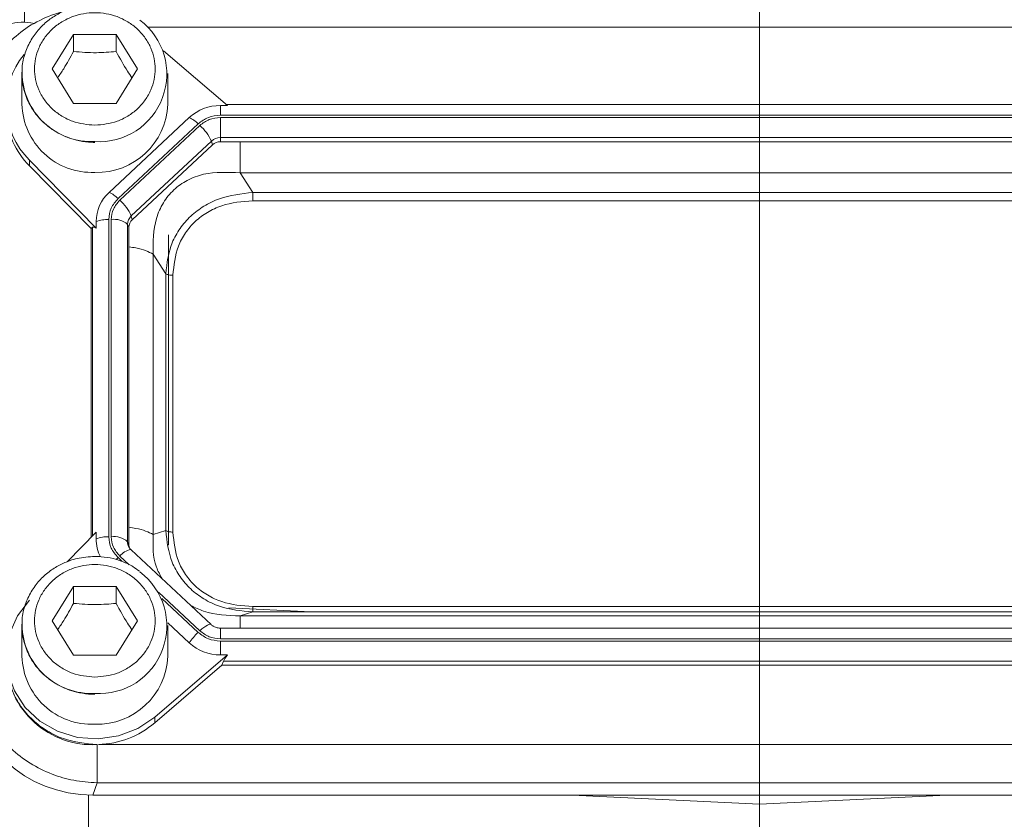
# Model space of a CAD drawing. Header units: inches. Extents: x 0.3 to 33.9, y 0.2 to 21.7.
# Tile 5 of 20: x 5.7 to 8.2, y 8.3 to 10.3. Entities that reach past the tile are written whole.
import ezdxf

# ---------------------------------------------------------------- set-up
doc = ezdxf.new("R2010")
doc.units = ezdxf.units.IN
doc.header["$MEASUREMENT"] = 0
doc.layers.add('SLD-0', color=7, linetype='Continuous', lineweight=15)
doc.styles.add('SLDTEXTSTYLE0', font='TXT', dxfattribs={"width": 0.75})
doc.dimstyles.new('SLDDIMSTYLE2', dxfattribs={"dimtxt": 0.25, "dimasz": 0.13, "dimexe": 0, "dimexo": 0.0625, "dimgap": 0.0625, "dimtad": 0, "dimtih": 1, "dimtoh": 1, "dimdec": 4, "dimrnd": 1e-09, "dimzin": 4, "dimdsep": 46, "dimtxsty": 'SLDTEXTSTYLE0', "dimsah": 1, "dimcen": 0.09, "dimadec": 0, "dimazin": 1, "dimtfac": 1, "dimtdec": 4, "dimtofl": 0, "dimtmove": 0, "dimatfit": 3, "dimfxl": 1, "dimfrac": 2, "dimtolj": 1, "dimtzin": 12, "dimarcsym": 0})

# ---------------------------------------------------------------- blocks, each defined once
blk = doc.blocks.new('*D19')
at = {"layer": 'SLD-0'}
for p, q in [((7.5217, 14.036), (1.8221, 14.036)), ((1.9471, 14.036), (1.9471, 10.7944)), ((1.468, 10.4204), (1.4173, 10.4204)), ((1.4173, 10.4204), (1.4173, 10.0235)), ((2.4262, 10.4204), (2.477, 10.4204)), ((2.477, 10.4204), (2.477, 10.0235)), ((1.4173, 10.0235), (1.468, 10.0235)), ((2.477, 10.0235), (2.4262, 10.0235)), ((1.9471, 6.7312), (1.9471, 9.9727)), ((7.5217, 6.7312), (1.8221, 6.7312))]:
    blk.add_line(p, q, dxfattribs=at)
for points in [[(1.9471, 14.036), (1.9271, 13.906), (1.9671, 13.906)], [(1.9471, 6.7312), (1.9671, 6.8612), (1.9271, 6.8612)]]:
    blk.add_solid(points, dxfattribs=at)
at = {"layer": 'SLD-0', "char_height": 0.25, "attachment_point": 1, "style": 'SLDTEXTSTYLE0'}
for s, insert in [('7.30', (1.5223, 10.7934, 0.0039)), ('185.5', (1.5315, 10.3458, 0.0039))]:
    blk.add_mtext(s, dxfattribs=dict(at, insert=insert))

msp = doc.modelspace()

# ---------------------------------------------------------------- linework, layer by layer
at = {"color": 8, "linetype": 'Continuous', "lineweight": 15}
for p, q in [((5.70592, 10.30975), (5.70592, 10.36895)), ((9.12326, 10.29687), (6.02039, 10.29687)), ((5.87881, 9.78936), (5.87881, 9.00583)), ((5.94362, 8.95108), (5.9544, 8.94102)), ((5.94795, 8.95512), (5.97204, 8.93262)), ((6.04616, 8.86343), (6.15123, 8.76534)), ((6.05461, 8.84746), (6.14691, 8.7613)), ((6.20352, 8.77207), (6.20352, 8.74512)), ((5.86865, 8.34887), (5.86865, 8.24727))]:
    msp.add_line(p, q, dxfattribs=at)
at = {"color": 7, "linetype": 'Continuous', "lineweight": 15}
for p, q in [((5.77673, 10.19091), (5.83073, 10.27823)), ((5.83073, 10.27823), (5.93873, 10.27823)), ((5.83073, 10.27823), (5.83073, 10.23522)), ((5.93873, 10.27823), (5.99273, 10.19091)), ((5.93873, 10.27823), (5.93873, 10.23522)), ((6.22134, 10.09826), (6.05915, 10.23701)), ((5.69973, 10.17944), (5.69994, 10.18771)), ((5.69973, 10.17944), (5.69973, 10.10131)), ((5.83073, 10.10359), (5.77673, 10.19091)), ((5.99273, 10.19091), (5.93873, 10.10359)), ((6.06973, 10.10131), (6.06973, 10.17944)), ((5.93873, 10.10359), (5.83073, 10.10359)), ((6.20352, 10.09826), (6.22134, 10.09826)), ((6.20352, 10.0736), (6.20352, 10.09826)), ((8.9258, 10.10055), (6.21867, 10.10055)), ((8.94095, 10.0736), (6.20352, 10.0736)), ((6.12416, 10.06757), (5.92087, 9.87779)), ((6.14691, 10.05171), (5.94362, 9.86193)), ((6.15123, 10.04767), (5.94795, 9.85789)), ((8.94095, 10.06789), (6.20352, 10.06789)), ((6.20352, 10.06789), (6.20352, 10.01684)), ((6.18048, 10.00793), (5.9772, 9.81815)), ((6.18301, 9.9983), (5.97973, 9.80851)), ((6.18301, 9.9983), (6.18048, 10.00793)), ((8.94095, 10.01684), (6.20352, 10.01684)), ((6.20352, 10.01684), (6.20352, 10.00623)), ((8.94095, 10.00623), (6.20352, 10.00623)), ((5.71885, 9.9594), (5.888, 9.78706)), ((5.71885, 9.9594), (5.71885, 9.94507)), ((5.87523, 9.78574), (5.71885, 9.94507)), ((6.25365, 9.92724), (6.28569, 9.87743)), ((8.89082, 9.92724), (6.25365, 9.92724)), ((8.85878, 9.87743), (6.28569, 9.87743)), ((8.85878, 9.85669), (6.28569, 9.85669)), ((5.888, 9.78706), (5.888, 9.80371)), ((5.92017, 9.80908), (5.92017, 9.00393)), ((5.92629, 9.80908), (5.92629, 9.00393)), ((5.97973, 9.80851), (5.9772, 9.81815)), ((5.87523, 9.78574), (5.87881, 9.78936)), ((5.87523, 9.78574), (5.87523, 9.00219)), ((5.96765, 9.79664), (5.96765, 8.99149)), ((5.97123, 9.78937), (5.96765, 9.79664)), ((5.97123, 9.78937), (5.97123, 8.98422)), ((6.07173, 8.98237), (6.07173, 9.7704)), ((6.03281, 9.72107), (6.03281, 9.00952)), ((6.06485, 9.67126), (6.03281, 9.72107)), ((6.06485, 9.67126), (6.06485, 9.01954)), ((6.08304, 9.6675), (6.08304, 9.01578)), ((5.888, 9.0152), (5.8145, 8.94031)), ((5.888, 9.0152), (5.888, 8.99855)), ((6.06485, 9.01954), (6.03281, 9.00952)), ((5.97123, 8.98422), (5.96765, 8.99149)), ((5.97545, 8.97142), (5.9707, 8.97865)), ((6.17989, 8.78099), (5.97661, 8.97077)), ((5.77673, 8.79054), (5.83073, 8.87785)), ((5.83073, 8.87785), (5.93873, 8.87785)), ((5.83073, 8.87785), (5.83073, 8.83485)), ((5.93873, 8.87785), (5.99273, 8.79054)), ((5.93873, 8.87785), (5.93873, 8.83485)), ((6.43412, 8.81337), (6.22526, 8.82359)), ((6.28569, 8.82659), (8.85878, 8.82659)), ((6.28569, 8.81337), (6.25365, 8.80335)), ((6.25365, 8.80335), (8.89082, 8.80335)), ((6.28569, 8.81337), (8.85878, 8.81337)), ((5.69973, 8.77907), (5.69994, 8.78734)), ((5.69973, 8.77907), (5.69973, 8.70094)), ((5.83073, 8.70322), (5.77673, 8.79054)), ((5.99273, 8.79054), (5.93873, 8.70322)), ((6.0696, 8.78562), (6.12416, 8.73468)), ((6.06973, 8.70094), (6.06973, 8.77907)), ((8.94095, 8.77207), (6.20352, 8.77207)), ((6.20352, 8.74512), (8.94095, 8.74512)), ((6.20352, 8.704), (6.20352, 8.73941)), ((6.20352, 8.73941), (8.94095, 8.73941)), ((5.93873, 8.70322), (5.83073, 8.70322)), ((6.03674, 8.54608), (6.22134, 8.704)), ((6.22134, 8.704), (6.20352, 8.704)), ((6.20741, 8.67774), (6.03674, 8.53174)), ((6.20741, 8.67774), (6.21131, 8.68835)), ((6.20741, 8.67774), (8.93706, 8.67774)), ((6.21131, 8.68835), (8.93315, 8.68835)), ((6.03674, 8.54608), (6.03674, 8.53174)), ((5.89368, 8.47672), (9.25079, 8.47672)), ((5.87997, 8.34868), (5.89036, 8.37948)), ((5.89036, 8.37948), (9.25411, 8.37948)), ((5.87997, 8.34868), (9.26449, 8.34868)), ((7.0962, 8.34868), (7.57173, 8.32541)), ((7.57173, 8.32541), (8.04726, 8.34868)), ((7.57173, 8.32541), (7.57173, 8.07579))]:
    msp.add_line(p, q, dxfattribs=at)
at = {"color": 8, "linetype": 'Continuous', "lineweight": 15, "flags": 128}
for points in [[(5.93851, 8.94608), (5.94039, 8.94797), (5.94362, 8.95108)], [(6.15123, 8.76534), (6.15639, 8.76992), (6.16139, 8.77391), (6.16608, 8.77718), (6.17032, 8.77964), (6.17398, 8.7812), (6.17695, 8.78182), (6.17914, 8.78149), (6.17989, 8.78099)]]:
    msp.add_lwpolyline(points, dxfattribs=at)
at = {"color": 7, "linetype": 'Continuous', "lineweight": 15, "flags": 128}
for points in [[(5.97661, 8.97077), (5.97586, 8.97127), (5.9756, 8.97137)], [(5.71885, 8.84286), (5.68802, 8.8029), (5.668, 8.75735), (5.65989, 8.7087), (5.66413, 8.65962), (5.6805, 8.61281), (5.70808, 8.57084), (5.74538, 8.53603), (5.79033, 8.51027), (5.84047, 8.49499), (5.89304, 8.49103), (5.94515, 8.4986), (5.99395, 8.51729), (6.03674, 8.54608)]]:
    msp.add_lwpolyline(points, dxfattribs=at)
at = {"color": 7, "linetype": 'Continuous', "lineweight": 15}
for centre, radius, start, end in [((5.70173, 10.18982), 0.12, 76.19125, 200.90977), ((5.89574, 10.17808), 0.17171, 266.32401, 52.96602), ((5.8603, 10.1012), 0.20029, 140.7911, 225.06945), ((5.87711, 10.10588), 0.17744, 181.47308, 272.46166), ((5.89043, 10.10794), 0.17942, 268.18025, 357.88501), ((6.20289, 9.98192), 0.11635, 89.69328, 132.58986), ((5.8628, 10.08837), 0.20313, 182.7504, 224.86995), ((6.0941, 10.00023), 0.07374, 44.27452, 65.95092), ((6.08064, 9.96509), 0.10864, 23.22388, 49.4763), ((6.20334, 9.98307), 0.03377, 89.69328, 132.58986), ((6.20335, 9.97616), 0.03006, 89.69328, 132.58986), ((5.98943, 9.80304), 0.10143, 132.52476, 179.62316), ((5.89082, 9.81045), 0.07374, 44.27452, 65.95092), ((5.87736, 9.77531), 0.10864, 23.22388, 49.4763), ((5.91806, 9.72279), 0.08632, 88.59507, 110.37676), ((5.93334, 9.75754), 0.05202, 48.73696, 97.7903), ((5.9971, 9.79645), 0.02944, 132.52476, 179.62316), ((5.99744, 9.7892), 0.02621, 132.52476, 179.62316), ((5.91806, 8.91764), 0.08632, 88.59507, 110.37676), ((5.98713, 8.9987), 0.09913, 180.08341, 207.67681), ((5.93334, 8.95239), 0.05202, 48.73696, 97.7903), ((5.99673, 8.98424), 0.0255, 180.04592, 202.11526), ((5.89574, 8.77771), 0.17171, 266.32401, 52.96602), ((6.24936, 8.65069), 0.15077, 132.80896, 146.14421), ((6.20289, 8.82034), 0.11635, 227.41014, 270.30672), ((5.87711, 8.70551), 0.17744, 181.47308, 272.46166), ((5.89043, 8.70757), 0.17942, 268.18025, 357.88501), ((5.87781, 8.69448), 0.21822, 182.06591, 273.29625), ((5.88603, 8.7101), 0.2335, 271.87645, 310.19645)]:
    msp.add_arc(centre, radius, start, end, dxfattribs=at)
at = {"color": 8, "linetype": 'Continuous', "lineweight": 15}
for centre, radius, start, end in [((5.87711, 10.184), 0.17744, 181.47308, 272.46166), ((5.99644, 8.99154), 0.02879, 180.08627, 208.28315), ((5.9847, 8.92424), 0.04801, 100.92981, 139.96369), ((5.87711, 8.78363), 0.17744, 181.47308, 272.46166)]:
    msp.add_arc(centre, radius, start, end, dxfattribs=at)
at = {"color": 7, "linetype": 'Continuous', "lineweight": 15}
for centre, major_axis, ratio, start_param, end_param in [((5.92017, 9.74461), (-0.0413, 0.04481), 0.1702111, 5.7675855, 6.2912751), ((6.25645, 8.72435), (0.0452, 0.04116), 0.1845839, 2.2768323, 2.8005219), ((5.88959, 8.64634), (0.31298, 0.06559), 0.927683, 2.9495738, 4.4902119)]:
    msp.add_ellipse(centre, major_axis=major_axis, ratio=ratio, start_param=start_param, end_param=end_param, dxfattribs=at)
for points, knots in [([(5.89036, 10.34801), (5.8676, 10.34675), (5.82274, 10.34428), (5.75922, 10.32297), (5.70152, 10.29159), (5.67071, 10.26168), (5.65532, 10.24674)], [0, 0, 0, 0, 0.2571684, 0.50704524, 0.75376324, 1, 1, 1, 1]), ([(5.88473, 10.35428), (5.86957, 10.35331), (5.84832, 10.35196), (5.81837, 10.34314), (5.79396, 10.33275), (5.76728, 10.31574), (5.74282, 10.29324), (5.72187, 10.26506), (5.70726, 10.23179), (5.69988, 10.20513), (5.70054, 10.19015), (5.70065, 10.18779)], [0, 0, 0, 0, 0.16197019, 0.22691962, 0.33483834, 0.44744001, 0.56899956, 0.69729942, 0.83203424, 0.97352996, 1, 1, 1, 1]), ([(5.88473, 10.04807), (5.86549, 10.04998), (5.83588, 10.05291), (5.80025, 10.07072), (5.77577, 10.08916), (5.7559, 10.11204), (5.73742, 10.1453), (5.72804, 10.19091), (5.73742, 10.23651), (5.7559, 10.26978), (5.77577, 10.29263), (5.80025, 10.31118), (5.83588, 10.32844), (5.88473, 10.33719), (5.93358, 10.32844), (5.96921, 10.31118), (5.99369, 10.29263), (6.01357, 10.26978), (6.03205, 10.23651), (6.04143, 10.19091), (6.03205, 10.1453), (6.01357, 10.11204), (5.99369, 10.08916), (5.96921, 10.07072), (5.93358, 10.05291), (5.90398, 10.04998), (5.88473, 10.04807)], [0, 0, 0, 0, 0.0598642, 0.0920902, 0.125, 0.1579098, 0.1901358, 0.25, 0.3098642, 0.3420902, 0.375, 0.4079098, 0.4401358, 0.5, 0.5598642, 0.5920902, 0.625, 0.6579098, 0.6901358, 0.75, 0.8098642, 0.8420902, 0.875, 0.9079098, 0.9401358, 1, 1, 1, 1]), ([(5.79047, 10.1687), (5.79553, 10.17616), (5.80899, 10.19597), (5.82238, 10.22015), (5.83073, 10.23522)], [0, 0, 0, 0, 0.3763753, 1, 1, 1, 1]), ([(5.83073, 10.23522), (5.85003, 10.23366), (5.88612, 10.23074), (5.92203, 10.2338), (5.93873, 10.23522)], [0, 0, 0, 0, 0.5347467, 1, 1, 1, 1]), ([(5.93873, 10.23522), (5.94838, 10.21786), (5.96181, 10.1937), (5.97517, 10.1741), (5.97893, 10.16859)], [0, 0, 0, 0, 0.7188309, 1, 1, 1, 1]), ([(5.70065, 10.18779), (5.70045, 10.17679), (5.69998, 10.15153), (5.71133, 10.11452), (5.73105, 10.07958), (5.75683, 10.05136), (5.78535, 10.03081), (5.81296, 10.01757), (5.84019, 10.00909), (5.86388, 10.00511), (5.87942, 10.00473), (5.88473, 10.0046)], [0, 0, 0, 0, 0.1157053, 0.2657817, 0.4005797, 0.5328907, 0.658156, 0.7588757, 0.8432316, 0.9464648, 1, 1, 1, 1]), ([(6.25365, 9.92724), (6.2222, 9.92887), (6.17559, 9.9313), (6.11916, 9.90999), (6.08392, 9.88535), (6.05708, 9.85204), (6.03258, 9.79779), (6.03272, 9.75197), (6.03281, 9.72107)], [0, 0, 0, 0, 0.2573968, 0.3816022, 0.5, 0.618394, 0.7426032, 1, 1, 1, 1]), ([(6.28569, 9.87743), (6.25671, 9.87428), (6.21294, 9.86952), (6.16106, 9.84394), (6.12701, 9.81838), (6.0997, 9.78667), (6.0726, 9.7385), (6.06794, 9.69805), (6.06485, 9.67126)], [0, 0, 0, 0, 0.2489774, 0.3760593, 0.5, 0.6239451, 0.7510226, 1, 1, 1, 1]), ([(6.28569, 9.85669), (6.25875, 9.85444), (6.21824, 9.85106), (6.16998, 9.82826), (6.13859, 9.80484), (6.1135, 9.77553), (6.08907, 9.73048), (6.08545, 9.69265), (6.08304, 9.6675)], [0, 0, 0, 0, 0.2500616, 0.3761471, 0.5, 0.6237895, 0.7499384, 1, 1, 1, 1]), ([(6.06485, 9.01954), (6.06794, 8.99221), (6.0726, 8.95094), (6.0997, 8.90224), (6.12701, 8.87039), (6.16106, 8.84496), (6.21294, 8.81992), (6.25671, 8.81598), (6.28569, 8.81337)], [0, 0, 0, 0, 0.2489774, 0.3760593, 0.5, 0.6239451, 0.7510226, 1, 1, 1, 1]), ([(6.08304, 9.01578), (6.08545, 8.99063), (6.08907, 8.95281), (6.11349, 8.90776), (6.13858, 8.87845), (6.16998, 8.85502), (6.21823, 8.83222), (6.25875, 8.82884), (6.28569, 8.82659)], [0, 0, 0, 0, 0.25006159, 0.37614711, 0.49999997, 0.62378954, 0.74993841, 1, 1, 1, 1]), ([(5.88473, 8.95391), (5.86957, 8.95294), (5.84832, 8.95159), (5.81837, 8.94277), (5.79396, 8.93238), (5.76728, 8.91537), (5.74282, 8.89287), (5.72187, 8.86469), (5.70726, 8.83142), (5.69988, 8.80476), (5.70054, 8.78978), (5.70065, 8.78742)], [0, 0, 0, 0, 0.16197019, 0.22691962, 0.33483834, 0.44744001, 0.56899956, 0.69729942, 0.83203424, 0.97352996, 1, 1, 1, 1]), ([(5.99774, 8.91639), (5.99245, 8.92046), (5.97938, 8.93054), (5.95642, 8.94083), (5.9293, 8.94945), (5.90558, 8.95339), (5.89004, 8.95378), (5.88473, 8.95391)], [0, 0, 0, 0, 0.166745, 0.4122523, 0.6178722, 0.8695064, 1, 1, 1, 1]), ([(5.88473, 8.6477), (5.86549, 8.64961), (5.83588, 8.65254), (5.80025, 8.67035), (5.77577, 8.68879), (5.7559, 8.71167), (5.73742, 8.74493), (5.72804, 8.79054), (5.73742, 8.83614), (5.7559, 8.86941), (5.77577, 8.89226), (5.80025, 8.91081), (5.83588, 8.92807), (5.88473, 8.93682), (5.93358, 8.92807), (5.96921, 8.91081), (5.99369, 8.89226), (6.01357, 8.86941), (6.03205, 8.83614), (6.04143, 8.79054), (6.03205, 8.74493), (6.01357, 8.71167), (5.99369, 8.68879), (5.96921, 8.67035), (5.93358, 8.65254), (5.90398, 8.64961), (5.88473, 8.6477)], [0, 0, 0, 0, 0.0598642, 0.0920902, 0.125, 0.1579098, 0.1901358, 0.25, 0.3098642, 0.3420902, 0.375, 0.4079098, 0.4401358, 0.5, 0.5598642, 0.5920902, 0.625, 0.6579098, 0.6901358, 0.75, 0.8098642, 0.8420902, 0.875, 0.9079098, 0.9401358, 1, 1, 1, 1]), ([(5.79047, 8.76833), (5.79553, 8.77579), (5.80899, 8.7956), (5.82238, 8.81978), (5.83073, 8.83485)], [0, 0, 0, 0, 0.3763753, 1, 1, 1, 1]), ([(5.83073, 8.83485), (5.85003, 8.83329), (5.88612, 8.83037), (5.92203, 8.83343), (5.93873, 8.83485)], [0, 0, 0, 0, 0.5347467, 1, 1, 1, 1]), ([(5.93873, 8.83485), (5.94838, 8.81748), (5.96181, 8.79333), (5.97517, 8.77373), (5.97893, 8.76821)], [0, 0, 0, 0, 0.7188309, 1, 1, 1, 1]), ([(5.70065, 8.78742), (5.70045, 8.77642), (5.69998, 8.75116), (5.71133, 8.71415), (5.73105, 8.67921), (5.75683, 8.65099), (5.78535, 8.63044), (5.81296, 8.6172), (5.84019, 8.60872), (5.86388, 8.60474), (5.87942, 8.60436), (5.88473, 8.60423)], [0, 0, 0, 0, 0.1157053, 0.2657817, 0.4005797, 0.5328907, 0.658156, 0.7588757, 0.8432316, 0.9464648, 1, 1, 1, 1]), ([(6.20352, 8.77207), (6.19981, 8.77237), (6.19456, 8.77281), (6.18763, 8.77555), (6.18309, 8.77803), (6.18078, 8.78038), (6.17996, 8.78122)], [0, 0, 0, 0, 0.40112175, 0.56780543, 0.84653896, 1, 1, 1, 1]), ([(5.66174, 8.68278), (5.66451, 8.65864), (5.66894, 8.61998), (5.69625, 8.57257), (5.72577, 8.53821), (5.76257, 8.5106), (5.81637, 8.48389), (5.86115, 8.47955), (5.89036, 8.47672)], [0, 0, 0, 0, 0.2194626, 0.3515063, 0.4859112, 0.6203161, 0.7523598, 1, 1, 1, 1]), ([(5.58113, 8.66817), (5.58236, 8.64989), (5.58476, 8.61412), (5.59947, 8.57007), (5.61618, 8.5363), (5.63749, 8.50282), (5.67062, 8.46503), (5.71943, 8.42766), (5.77375, 8.40092), (5.83154, 8.38374), (5.87047, 8.38092), (5.89036, 8.37948)], [0, 0, 0, 0, 0.1230964, 0.2409199, 0.3064863, 0.3715493, 0.5000851, 0.6286241, 0.7590801, 0.8769054, 1, 1, 1, 1])]:
    msp.add_open_spline(points, degree=3, knots=knots, dxfattribs=at)
for points in [[(6.14691, 10.05171), (6.15517, 10.05799), (6.17171, 10.07054), (6.19291, 10.07258), (6.20352, 10.0736)], [(6.15123, 10.04767), (6.15887, 10.05347), (6.17414, 10.06506), (6.19372, 10.06695), (6.20352, 10.06789)], [(6.28569, 9.87743), (6.28569, 9.87592), (6.28569, 9.87289), (6.28569, 9.86753), (6.28569, 9.86198), (6.28569, 9.85845), (6.28569, 9.85669)], [(5.92017, 9.80908), (5.92127, 9.81898), (5.92345, 9.83877), (5.9369, 9.85421), (5.94362, 9.86193)], [(5.92629, 9.80908), (5.9273, 9.81822), (5.92932, 9.8365), (5.94174, 9.85076), (5.94795, 9.85789)], [(6.08304, 9.6675), (6.08121, 9.66755), (6.07754, 9.66765), (6.07243, 9.66844), (6.06796, 9.66963), (6.06589, 9.67072), (6.06485, 9.67126)], [(5.94362, 8.95108), (5.9369, 8.9588), (5.92345, 8.97424), (5.92127, 8.99403), (5.92017, 9.00393)], [(5.94795, 8.95512), (5.94174, 8.96225), (5.92932, 8.97651), (5.9273, 8.99479), (5.92629, 9.00393)], [(6.08304, 9.01578), (6.08121, 9.01583), (6.07754, 9.01593), (6.07243, 9.01672), (6.06796, 9.01791), (6.06589, 9.019), (6.06485, 9.01954)], [(6.28569, 8.82659), (6.28569, 8.82493), (6.28569, 8.8216), (6.28569, 8.81763), (6.28569, 8.81465), (6.28569, 8.8138), (6.28569, 8.81337)], [(6.20352, 8.73941), (6.19291, 8.74043), (6.17171, 8.74247), (6.15517, 8.75502), (6.14691, 8.7613)], [(6.20352, 8.74512), (6.19372, 8.74606), (6.17414, 8.74795), (6.15887, 8.75954), (6.15123, 8.76534)], [(5.89036, 8.47662), (5.89036, 8.46759), (5.89036, 8.44952), (5.89036, 8.42148), (5.89036, 8.39629), (5.89036, 8.38508), (5.89036, 8.37948)]]:
    msp.add_open_spline(points, degree=3, dxfattribs=at)
at = {"color": 8, "linetype": 'Continuous', "lineweight": 15}
for points, knots in [([(6.25365, 10.00623), (6.25365, 9.99879), (6.25365, 9.98088), (6.25365, 9.95315), (6.25365, 9.93587), (6.25365, 9.92724)], [0, 0, 0, 0, 0.262072, 0.631036, 1, 1, 1, 1]), ([(6.03281, 9.72107), (6.02686, 9.72415), (6.01496, 9.73032), (5.99305, 9.73656), (5.97723, 9.73864), (5.97123, 9.73943)], [0, 0, 0, 0, 0.3831425, 0.766285, 1, 1, 1, 1]), ([(6.03281, 9.00952), (6.02686, 9.0126), (6.01496, 9.01877), (5.99305, 9.02501), (5.97723, 9.02709), (5.97123, 9.02788)], [0, 0, 0, 0, 0.3831425, 0.766285, 1, 1, 1, 1]), ([(6.03281, 9.00952), (6.03211, 8.9815), (6.03114, 8.94274), (6.05005, 8.90717), (6.05528, 8.89732)], [0, 0, 0, 0, 0.7231407, 1, 1, 1, 1]), ([(6.12804, 8.8294), (6.13888, 8.82424), (6.17805, 8.80559), (6.22192, 8.80429), (6.25365, 8.80335)], [0, 0, 0, 0, 0.2768612, 1, 1, 1, 1]), ([(6.25365, 8.80335), (6.25365, 8.80084), (6.25365, 8.79583), (6.25365, 8.78392), (6.25365, 8.77412), (6.25365, 8.77207)], [0, 0, 0, 0, 0.4415435, 0.8830871, 1, 1, 1, 1])]:
    msp.add_open_spline(points, degree=3, knots=knots, dxfattribs=at)
at = {"layer": 'SLD-0'}
msp.add_line((7.57173, 18.21537), (7.57173, 4.4398), dxfattribs=at)

# ---------------------------------------------------------------- dimensions: what is measured, and where the dimension line sits
dim = msp.add_linear_dim(base=(1.94715, 6.73117), p1=(7.57173, 14.03598), p2=(7.57173, 6.73117), angle=90, dimstyle='SLDDIMSTYLE2', dxfattribs=at)
dim.commit()
dim.dimension.update_dxf_attribs({"geometry": '*D19', "text_midpoint": (1.94715, 10.38358), "dimtype": 160})

doc.saveas('drawing.dxf')
